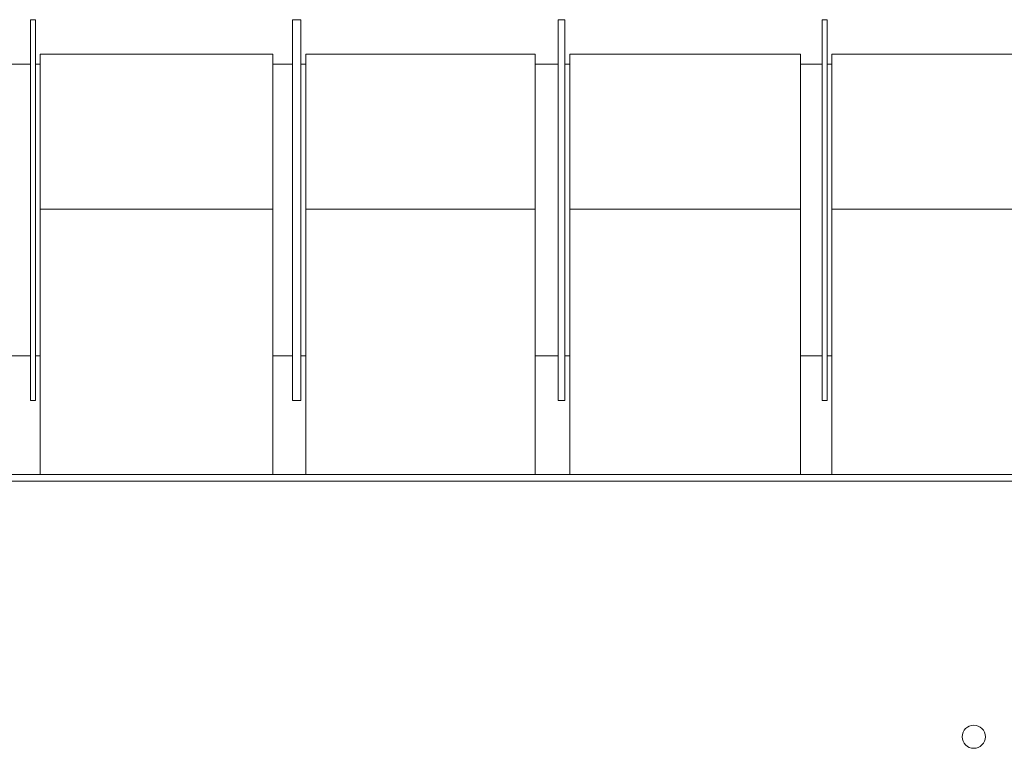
# Model space of a CAD drawing. Header units: millimetres. Extents: x -15 to 153, y -141 to 37.
# Tile 45 of 98: x 16.202 to 17.097, y 15.914 to 16.577. Entities that reach past the tile are written whole.
import ezdxf

# ---------------------------------------------------------------- set-up
doc = ezdxf.new("R2010")
doc.units = ezdxf.units.MM
doc.header["$MEASUREMENT"] = 0
doc.layers.get('0').update_dxf_attribs({"color": 5, "lineweight": 20})

msp = doc.modelspace()

# ---------------------------------------------------------------- linework, layer by layer
at = {"linetype": 'Continuous'}
for p, q in [((16.21588, 16.57748), (16.21138, 16.57748)), ((16.21138, 16.56248), (16.21138, 16.57748)), ((16.21588, 16.56248), (16.21588, 16.57748)), ((16.45738, 16.57748), (16.44988, 16.57748)), ((16.44988, 16.56248), (16.44988, 16.57748)), ((16.45738, 16.56248), (16.45738, 16.57748)), ((16.69738, 16.57748), (16.69138, 16.57748)), ((16.69138, 16.56248), (16.69138, 16.57748)), ((16.69738, 16.56248), (16.69738, 16.57748)), ((16.93588, 16.57748), (16.93138, 16.57748)), ((16.93138, 16.56248), (16.93138, 16.57748)), ((16.93588, 16.56248), (16.93588, 16.57748)), ((16.21138, 16.23098), (16.21138, 16.56248)), ((16.21588, 16.23098), (16.21588, 16.56248)), ((16.44988, 16.23098), (16.44988, 16.56248)), ((16.45738, 16.23098), (16.45738, 16.56248)), ((16.69138, 16.23098), (16.69138, 16.56248)), ((16.69738, 16.23098), (16.69738, 16.56248)), ((16.93138, 16.23098), (16.93138, 16.56248)), ((16.93588, 16.23098), (16.93588, 16.56248)), ((16.43188, 16.54598), (16.22038, 16.54598)), ((16.22038, 16.40498), (16.22038, 16.54598)), ((16.43188, 16.40498), (16.43188, 16.54598)), ((16.67038, 16.54598), (16.46188, 16.54598)), ((16.46188, 16.40498), (16.46188, 16.54598)), ((16.67038, 16.40498), (16.67038, 16.54598)), ((16.91188, 16.54598), (16.70188, 16.54598)), ((16.70188, 16.40498), (16.70188, 16.54598)), ((16.91188, 16.40498), (16.91188, 16.54598)), ((17.15188, 16.54598), (16.94038, 16.54598)), ((16.94038, 16.40498), (16.94038, 16.54598)), ((16.21138, 16.53698), (16.19188, 16.53698)), ((16.22038, 16.53698), (16.21588, 16.53698)), ((16.44988, 16.53698), (16.43188, 16.53698)), ((16.46188, 16.53698), (16.45738, 16.53698)), ((16.69138, 16.53698), (16.67038, 16.53698)), ((16.70188, 16.53698), (16.69738, 16.53698)), ((16.93138, 16.53698), (16.91188, 16.53698)), ((16.94038, 16.53698), (16.93588, 16.53698)), ((16.22038, 16.16348), (16.22038, 16.40498)), ((16.22038, 16.40498), (16.43188, 16.40498)), ((16.43188, 16.16348), (16.43188, 16.40498)), ((16.46188, 16.40498), (16.67038, 16.40498)), ((16.46188, 16.16348), (16.46188, 16.40498)), ((16.67038, 16.16348), (16.67038, 16.40498)), ((16.70188, 16.40498), (16.91188, 16.40498)), ((16.70188, 16.16348), (16.70188, 16.40498)), ((16.91188, 16.16348), (16.91188, 16.40498)), ((16.94038, 16.40498), (17.15188, 16.40498)), ((16.94038, 16.16348), (16.94038, 16.40498)), ((16.19188, 16.27148), (16.21138, 16.27148)), ((16.21588, 16.27148), (16.22038, 16.27148)), ((16.43188, 16.27148), (16.44988, 16.27148)), ((16.45738, 16.27148), (16.46188, 16.27148)), ((16.67038, 16.27148), (16.69138, 16.27148)), ((16.69738, 16.27148), (16.70188, 16.27148)), ((16.91188, 16.27148), (16.93138, 16.27148)), ((16.93588, 16.27148), (16.94038, 16.27148)), ((16.21138, 16.23098), (16.21588, 16.23098)), ((16.44988, 16.23098), (16.45738, 16.23098)), ((16.69138, 16.23098), (16.69738, 16.23098)), ((16.93138, 16.23098), (16.93588, 16.23098)), ((8.11438, 16.16348), (17.11438, 16.16348)), ((8.11438, 16.15748), (17.11438, 16.15748))]:
    msp.add_line(p, q, dxfattribs=at)
msp.add_circle((17.06938, 15.92498), 0.0105, dxfattribs=at)

doc.saveas('drawing.dxf')
